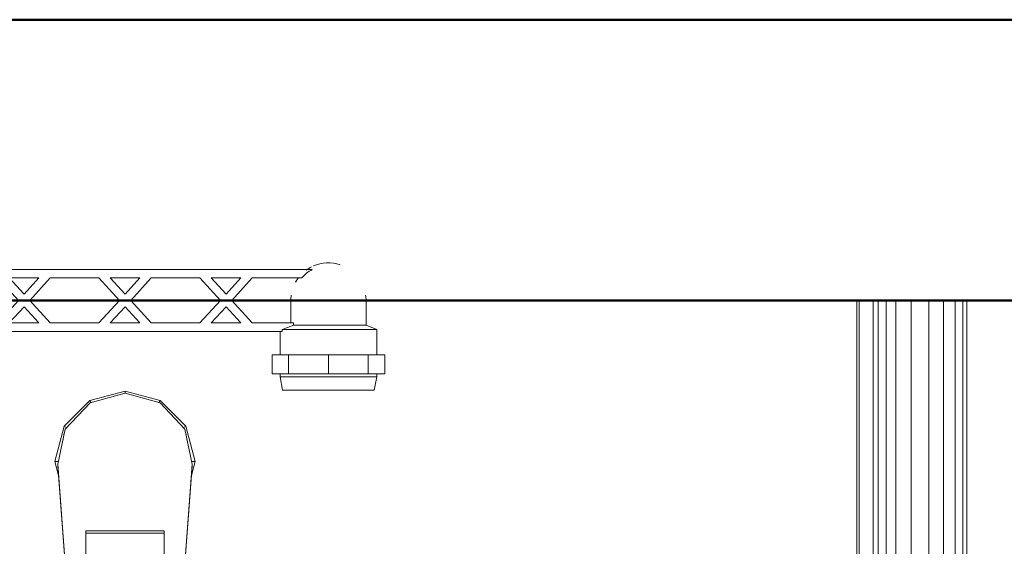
# Model space of a CAD drawing. Header units: millimetres. Extents: x 25703 to 50721, y 2709 to 39176.
# Tile 20 of 65: x 29694 to 30045, y 35610 to 35798. Entities that reach past the tile are written whole.
import ezdxf

# ---------------------------------------------------------------- set-up
doc = ezdxf.new("R2010")
doc.units = ezdxf.units.MM
for name, color, linetype, lineweight in [('A-WALL-____-MCUT', 113, 'Continuous', 50), ('A-WALL-____-OTLN', 113, 'Continuous', 20), ('M-EQPM-____-OTLN', 50, 'Continuous', 20)]:
    doc.layers.add(name, color=color, linetype=linetype, lineweight=lineweight)

# ---------------------------------------------------------------- blocks, each defined once
blk = doc.blocks.new('Прямая форма - V line-611855-В_Этаж 02_Вентиляция')
at = {"layer": 'A-WALL-____-MCUT', "color": 9}
for p, q in [((4180, 100), (1000, 100)), ((1000, 0), (4180, 0))]:
    blk.add_line(p, q, dxfattribs=at)
blk = doc.blocks.new('Прямая форма - SW - 014-611856-В_Этаж 02_Вентиляция')
blk.add_blockref('Прямая форма - V line-611855-В_Этаж 02_Вентиляция', (0, 0))
blk = doc.blocks.new('Прямая форма - V line-609801-В_Этаж 02_Вентиляция')
at = {"layer": 'M-EQPM-____-OTLN', "color": 253}
for p, q in [((260.84, -183.27), (260.84, 0)), ((261.6, -183.27), (261.6, 0)), ((266.64, -183.27), (266.64, 0)), ((268.48, -183.27), (268.48, 0)), ((271.3, -183.27), (271.3, 0)), ((274.68, -183.27), (274.68, 0)), ((280.15, -183.27), (280.15, 0)), ((286.45, -183.27), (286.45, 0)), ((291.73, -183.27), (291.73, 0)), ((295.82, -183.27), (295.82, 0)), ((298.6, -183.27), (298.6, 0)), ((299.99, -183.27), (299.99, 0)), ((260.87, 0), (260.87, -183.24)), ((-12.5, -35.67), (0, -32.32)), ((0, -33.04), (-12.47, -36.48)), ((12.5, -35.67), (0, -32.32)), ((0, -32.32), (0, -33.04)), ((12.47, -36.48), (0, -33.04)), ((-21.65, -44.82), (-12.5, -35.67)), ((-12.47, -36.48), (-21.3, -45.79)), ((-12.5, -35.67), (-12.03, -36.48)), ((12.03, -36.48), (12.5, -35.67)), ((12.47, -36.48), (21.3, -45.8)), ((12.5, -35.67), (21.65, -44.82)), ((-25, -57.32), (-21.65, -44.82)), ((-20.82, -45.3), (-21.65, -44.82)), ((20.82, -45.3), (21.65, -44.82)), ((21.65, -44.82), (25, -57.32)), ((-21.3, -45.79), (-23.89, -58.26)), ((-21.73, -47.12), (-22.2, -50.13)), ((21.3, -45.8), (23.89, -58.26)), ((22.2, -50.13), (21.73, -47.12)), ((-23.65, -62.37), (-25, -57.32)), ((-23.7, -57.32), (-25, -57.32)), ((-23.89, -58.26), (-20.95, -98.41)), ((-23.89, -58.26), (-23.89, -59.01)), ((-20.95, -99.15), (-23.89, -59.01)), ((20.95, -98.41), (23.89, -58.26)), ((23.89, -59.01), (20.95, -99.15)), ((25, -57.32), (23.65, -62.37)), ((23.7, -57.32), (25, -57.32)), ((23.89, -58.26), (23.89, -59.01)), ((-14, -96.93), (-14, -82.11)), ((-14, -82.11), (14, -82.11)), ((14, -82.86), (-14, -82.86)), ((14, -82.11), (14, -96.93))]:
    blk.add_line(p, q, dxfattribs=at)
blk = doc.blocks.new('Прямая форма - FU - 054-611907-В_Этаж 02_Вентиляция')
blk.add_blockref('Прямая форма - V line-609801-В_Этаж 02_Вентиляция', (0, 0))
blk = doc.blocks.new('V line_ifc_RVT-1-В_Этаж 02_Вентиляция')
at = {"layer": 'A-WALL-____-OTLN', "color": 253, "lineweight": 20, "rotation": 180}
blk.add_blockref('Прямая форма - SW - 014-611856-В_Этаж 02_Вентиляция', (31603.24, 35797.63), dxfattribs=at)
at = {"layer": 'M-EQPM-____-OTLN', "color": 253, "lineweight": 20}
blk.add_blockref('Прямая форма - FU - 054-611907-В_Этаж 02_Вентиляция', (29731.29, 35697.63), dxfattribs=at)
blk = doc.blocks.new('VTp_724_0 Водорозетка двойная - VTp_724_0-1560065-В_Этаж 02_Вентиляция')
at = {"layer": 'M-EQPM-____-OTLN'}
for p, q in [((66.71, 11), (-66.71, 11)), ((-62.98, 8), (-45.3, 8)), ((-45.3, 8), (-38.02, 0)), ((-36, 2.23), (-41.25, 8)), ((-41.25, 8), (-30.75, 8)), ((-30.75, 8), (-36, 2.23)), ((-33.98, 0), (-26.7, 8)), ((-26.7, 8), (-9.3, 8)), ((-9.3, 8), (-2.02, 0)), ((0, 2.23), (-5.25, 8)), ((-5.25, 8), (5.25, 8)), ((5.25, 8), (0, 2.23)), ((2.02, 0), (9.3, 8)), ((9.3, 8), (26.7, 8)), ((26.7, 8), (33.98, 0)), ((36, 2.23), (30.75, 8)), ((30.75, 8), (41.25, 8)), ((41.25, 8), (36, 2.23)), ((38.02, 0), (45.3, 8)), ((45.3, 8), (62.98, 8)), ((-85.9, 0), (-85.9, -8.8)), ((-59.1, -8), (-59.1, 0)), ((-38.02, 0), (-45.3, -8)), ((-26.7, -8), (-33.98, 0)), ((-2.02, 0), (-9.3, -8)), ((9.3, -8), (2.02, 0)), ((33.98, 0), (26.7, -8)), ((45.3, -8), (38.02, 0)), ((59.1, 0), (59.1, -8)), ((85.9, -8.8), (85.9, 0)), ((-41.25, -8), (-36, -2.23)), ((-36, -2.23), (-30.75, -8)), ((-5.25, -8), (0, -2.23)), ((0, -2.23), (5.25, -8)), ((30.75, -8), (36, -2.23)), ((36, -2.23), (41.25, -8)), ((-85.9, -8.8), (-89.75, -10.4)), ((-89.75, -10.4), (-89.75, -19.4)), ((-89.75, -10.4), (-55.99, -10.4)), ((-85.9, -8.8), (-60.07, -8.8)), ((-45.3, -8), (-60.07, -8)), ((-60.07, -8), (-60.07, -8.8)), ((-55.99, -10.4), (-55.99, -11)), ((-30.75, -8), (-41.25, -8)), ((-9.3, -8), (-26.7, -8)), ((5.25, -8), (-5.25, -8)), ((26.7, -8), (9.3, -8)), ((41.25, -8), (30.75, -8)), ((60.07, -8), (45.3, -8)), ((55.99, -10.4), (89.75, -10.4)), ((55.99, -11), (55.99, -10.4)), ((60.07, -8.8), (60.07, -8)), ((60.07, -8.8), (85.9, -8.8)), ((89.75, -10.4), (85.9, -8.8)), ((89.75, -19.4), (89.75, -10.4)), ((-55.99, -11), (55.99, -11)), ((-55.25, -19.4), (-55.25, -11)), ((55.25, -11), (55.25, -19.4)), ((-92.58, -19.4), (-86.7, -19.4)), ((-92.58, -26.1), (-92.58, -19.4)), ((-86.7, -19.4), (-72.5, -19.4)), ((-86.7, -26.1), (-86.7, -19.4)), ((-72.5, -19.4), (-58.3, -19.4)), ((-72.5, -26.1), (-72.5, -19.4)), ((-58.3, -19.4), (-52.42, -19.4)), ((-58.3, -19.4), (-58.3, -26.1)), ((-52.42, -26.1), (-52.42, -19.4)), ((52.42, -19.4), (58.3, -19.4)), ((52.42, -26.1), (52.42, -19.4)), ((58.3, -19.4), (72.5, -19.4)), ((58.3, -26.1), (58.3, -19.4)), ((72.5, -19.4), (86.7, -19.4)), ((72.5, -26.1), (72.5, -19.4)), ((86.7, -19.4), (92.58, -19.4)), ((86.7, -19.4), (86.7, -26.1)), ((92.58, -26.1), (92.58, -19.4)), ((-86.7, -26.1), (-92.58, -26.1)), ((-89.75, -26.1), (-89.75, -27.2)), ((-89.75, -27.2), (-88.85, -32)), ((-89.75, -27.2), (-55.25, -27.2)), ((-72.5, -26.1), (-86.7, -26.1)), ((-58.3, -26.1), (-72.5, -26.1)), ((-52.42, -26.1), (-58.3, -26.1)), ((-56.15, -32), (-55.25, -27.2)), ((-55.25, -27.2), (-55.25, -26.1)), ((58.3, -26.1), (52.42, -26.1)), ((55.25, -26.1), (55.25, -27.2)), ((55.25, -27.2), (56.15, -32)), ((55.25, -27.2), (89.75, -27.2)), ((72.5, -26.1), (58.3, -26.1)), ((86.7, -26.1), (72.5, -26.1)), ((92.58, -26.1), (86.7, -26.1)), ((88.85, -32), (89.75, -27.2)), ((89.75, -27.2), (89.75, -26.1)), ((-88.85, -32), (-56.15, -32)), ((56.15, -32), (88.85, -32))]:
    blk.add_line(p, q, dxfattribs=at)
for centre, radius, start, end in [((-72.5, 0), 13.4, 66.3511, 120), ((-72.5, 0), 13.4, 53.6935, 63.1064), ((72.5, 0), 13.4, 116.8936, 126.3065), ((72.5, 0), 13.4, 71.891, 113.6489), ((-72.5, 0), 13.4, 32.6742, 37.0264), ((-72.5, 0), 13.4, 31.2223, 36.9182), ((-72.5, 0), 13.4, 29.2091, 36.6564), ((72.5, 0), 13.4, 143.3436, 150.7909), ((72.5, 0), 13.4, 143.0818, 148.7777), ((72.5, 0), 13.4, 142.9736, 147.3258), ((-72.5, 0), 13.4, 171.7848, 180), ((-72.5, 0), 13.4, 360, 8.1679), ((-72.5, 0), 13.4, 0, 7.4391), ((72.5, 0), 13.4, 171.8321, 180), ((72.5, 0), 13.4, 172.5609, 180), ((72.5, 0), 13.4, 0, 8.2152), ((-212.07, -402.15), 421.7, 68.2764, 68.8715), ((212.07, -402.15), 421.7, 111.1285, 111.7236)]:
    blk.add_arc(centre, radius, start, end, dxfattribs=at)
for points in [[(-66.71, 11), (-65.99, 10.62), (-64.66, 9.75), (-63.51, 8.62), (-62.98, 8)], [(62.98, 8), (63.51, 8.62), (64.66, 9.75), (65.99, 10.62), (66.71, 11)]]:
    blk.add_open_spline(points, degree=3, dxfattribs=at)

msp = doc.modelspace()

# ---------------------------------------------------------------- block references
at = {"lineweight": 9}
msp.add_blockref('V line_ifc_RVT-1-В_Этаж 02_Вентиляция', (0, 0), dxfattribs=at)
at = {"layer": 'M-EQPM-____-OTLN'}
msp.add_blockref('VTp_724_0 Водорозетка двойная - VTp_724_0-1560065-В_Этаж 02_Вентиляция', (29731.29, 35697.63), dxfattribs=at)

doc.saveas('drawing.dxf')
